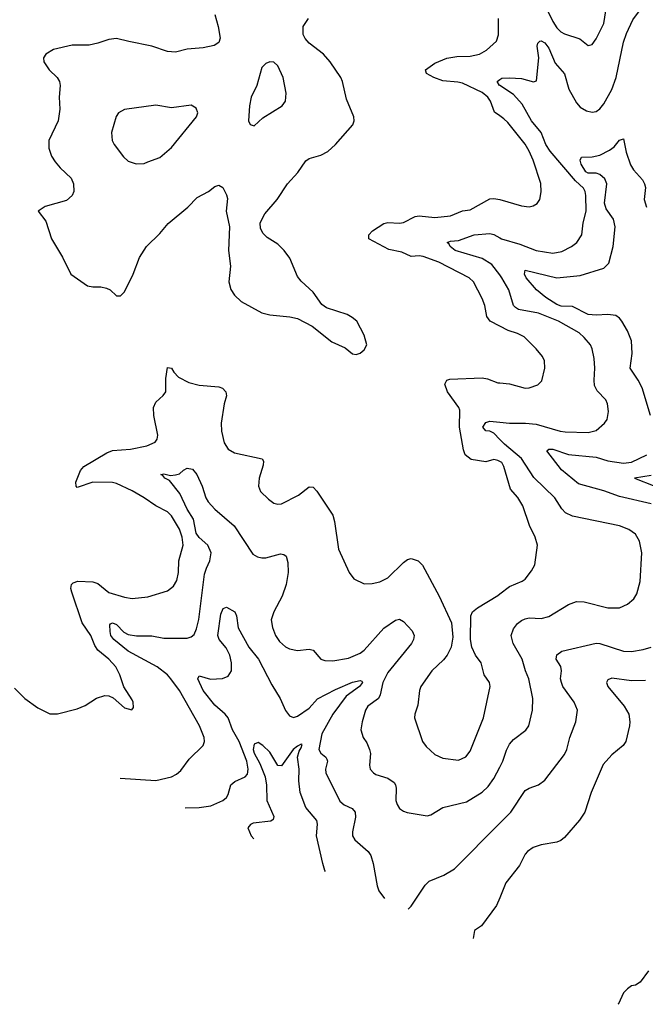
# Model space of a CAD drawing. Header units: inches. Extents: x 2057696 to 2160536, y 827480 to 1016834.
# Tile 61 of 256: x 2117557 to 2120741, y 833012 to 838025. Entities that reach past the tile are written whole.
import ezdxf

# ---------------------------------------------------------------- set-up
doc = ezdxf.new("R2010")
doc.units = ezdxf.units.IN
doc.header["$MEASUREMENT"] = 0
doc.layers.add('C1813', color=7, linetype='Continuous')
doc.layers.add('C1823', color=7, linetype='Continuous')

msp = doc.modelspace()

# ---------------------------------------------------------------- linework, layer by layer
at = {"layer": 'C1813', "color": 5}
for points, elevation in [([(2118550, 838050.5), (2118567.6, 837990), (2118577.2, 837930), (2118570.7, 837909.3), (2118546.1, 837893.9), (2118490, 837880.8), (2118410, 837874.9), (2118350, 837858.9), (2118310, 837862.9), (2118230, 837890.7), (2118112.9, 837912.9), (2118050, 837929.8), (2118010, 837924.2), (2117954.9, 837905.1), (2117910, 837895.5), (2117824.6, 837895.4), (2117730, 837872.3), (2117691, 837850), (2117678.8, 837830), (2117680.7, 837810), (2117707.3, 837770), (2117748.2, 837730), (2117760.5, 837710), (2117762.4, 837690), (2117758.7, 837630), (2117761.2, 837570), (2117753.7, 837510), (2117705.5, 837410), (2117704.7, 837370), (2117718.9, 837330), (2117738, 837302), (2117763.7, 837270), (2117818.4, 837218.4), (2117830.3, 837190), (2117833.4, 837150), (2117824.9, 837130), (2117795.5, 837104.5), (2117686, 837074), (2117651.3, 837050), (2117690, 836998.8), (2117719.5, 836910), (2117775.2, 836815.2), (2117817.3, 836730), (2117902.8, 836670), (2117930, 836664.6), (2117970, 836664.9), (2117998.4, 836658.4), (2118018, 836650), (2118050, 836618.8), (2118070, 836618.8), (2118090, 836638.8), (2118134.8, 836730), (2118166.4, 836813.6), (2118202, 836870), (2118270, 836936.5), (2118312.6, 836987.4), (2118412.6, 837070), (2118459.6, 837120.4), (2118518.4, 837150), (2118550, 837176.3), (2118570, 837181.6), (2118590.3, 837170), (2118610, 837134), (2118614.2, 837114.2), (2118608.3, 837050), (2118624.7, 836970), (2118619.5, 836850), (2118630.3, 836770), (2118621.1, 836690), (2118631.7, 836651.7), (2118650, 836622), (2118684, 836590), (2118790, 836533.1), (2118830, 836523.1), (2118931.7, 836511.7), (2118970, 836503.1), (2119045.3, 836465.3), (2119145.1, 836385.1), (2119213.5, 836353.5), (2119250, 836324), (2119270, 836320.7), (2119290, 836326.8), (2119310, 836344.7), (2119324, 836370), (2119310, 836418), (2119273.2, 836490), (2119249.5, 836509.5), (2119223.3, 836523.3), (2119118, 836558), (2119095.1, 836575.1), (2119050, 836638.4), (2118990, 836693), (2118970, 836717.4), (2118931.9, 836810), (2118902.2, 836850), (2118870, 836881.9), (2118816.7, 836916.6), (2118796, 836936), (2118782.4, 836962.4), (2118780.2, 836990), (2118803.8, 837036.2), (2118867.9, 837110), (2118919.1, 837190), (2118973, 837247), (2119014, 837306), (2119030, 837318), (2119090, 837334.3), (2119125.8, 837354.2), (2119164.7, 837390), (2119252.3, 837490), (2119259.5, 837510), (2119258, 837530), (2119220.2, 837620.2), (2119200.5, 837710), (2119191.8, 837730), (2119136.3, 837810), (2119102.3, 837850), (2119030, 837905.8), (2119010, 837929.7), (2118999.3, 837950), (2118999.2, 837990), (2119026.6, 838030)], 420), ([(2120000, 837535.6), (2119973.9, 837553.9), (2119953.3, 837610), (2119939.9, 837630), (2119910, 837654), (2119810, 837701.3), (2119787.5, 837707.5), (2119710, 837713.4), (2119664, 837730), (2119627.8, 837750), (2119621.6, 837770), (2119670, 837802.9), (2119730, 837829.2), (2119782.4, 837837.6), (2119850, 837838.8), (2119896.9, 837850), (2119932, 837870), (2119984.2, 837915.8), (2119992.9, 837947.1), (2119994, 838030)], 380), ([(2120000, 837689), (2119998.5, 837690), (2119986.9, 837710), (2120000, 837719.7)], 360), ([(2120000, 836464.9), (2119950.4, 836490.4), (2119934.2, 836514.2), (2119923.5, 836570), (2119910, 836605.6), (2119866.4, 836690), (2119844.4, 836710), (2119690, 836791.1), (2119610, 836819.9), (2119590, 836822.5), (2119550, 836818.5), (2119501.9, 836841.9), (2119435.7, 836855.7), (2119334, 836910), (2119333.6, 836913.6), (2119334.6, 836930), (2119351.7, 836950), (2119410, 836987.8), (2119430, 836992.2), (2119490, 836988.1), (2119510, 836993), (2119570, 837022.4), (2119590, 837026.4), (2119670, 837017.1), (2119750, 837027), (2119810, 837051.3), (2119850, 837056.5), (2119950, 837112.6), (2119970, 837115.3), (2119990, 837111.6), (2120000, 837108.8)], 380), ([(2120000, 836726.1), (2119958.9, 836778.9), (2119910, 836808.8), (2119772.8, 836850), (2119747.6, 836870), (2119742.5, 836882.5), (2119732.3, 836890), (2119750, 836897.3), (2119790, 836900.2), (2119870, 836929.1), (2119950, 836935.8), (2119970, 836931), (2120000, 836914.4)], 360), ([(2117530, 834622), (2117583.1, 834570), (2117650, 834521.1), (2117710, 834490.3), (2117750, 834491.9), (2117850, 834517.1), (2117890, 834534), (2117948.8, 834571.2), (2117990, 834583.7), (2118010, 834582.4), (2118032.1, 834572.1), (2118090, 834522), (2118128.4, 834511.6), (2118136, 834524), (2118135.1, 834550), (2118130, 834562), (2118087.8, 834627.8), (2118066.6, 834690), (2118046.9, 834730), (2118010, 834769.7), (2117954.5, 834814.5), (2117939.2, 834839.2), (2117918.8, 834890), (2117875, 834955), (2117822, 835110), (2117817.3, 835130), (2117821.2, 835150), (2117830, 835158.8), (2117853.1, 835166.9), (2117930, 835163.5), (2117954.8, 835154.7), (2118010, 835109.2), (2118090, 835085.3), (2118130, 835078.8), (2118210, 835087.2), (2118310, 835117), (2118339.6, 835140.4), (2118357.6, 835170), (2118364.8, 835210), (2118367.8, 835270), (2118388.8, 835350), (2118383.7, 835390), (2118370, 835431), (2118330, 835498.3), (2118310, 835519.7), (2118250, 835549.8), (2118190.9, 835590.9), (2118130, 835625.7), (2118050, 835664.2), (2118030, 835668.7), (2117930, 835670.5), (2117850, 835643.5), (2117844, 835650), (2117843.7, 835670), (2117865.9, 835730), (2117884.2, 835750), (2118000.3, 835819.7), (2118030, 835832.1), (2118120.7, 835839.3), (2118204.8, 835855.2), (2118245.8, 835874.2), (2118257.2, 835890), (2118259.8, 835910), (2118239.1, 836010), (2118238.5, 836050), (2118250, 836077), (2118288.1, 836111.9), (2118301.1, 836130), (2118301.4, 836198.6), (2118310, 836254.9), (2118330, 836250.4), (2118341.1, 836230), (2118365.3, 836205.3), (2118418.4, 836178.4), (2118470, 836163.9), (2118570, 836156.1), (2118588.7, 836148.7), (2118606.7, 836130), (2118610.2, 836110), (2118597.6, 836070), (2118582, 835970), (2118583.8, 835930), (2118597.8, 835870), (2118618.8, 835838.8), (2118650, 835819.2), (2118790.8, 835790), (2118797.3, 835777.3), (2118796.7, 835756.7), (2118775.8, 835690), (2118771.7, 835650), (2118782.2, 835622.2), (2118823.7, 835583.7), (2118850, 835563.7), (2118870, 835558), (2118890, 835560.9), (2118976.1, 835603.9), (2119030, 835646.4), (2119050, 835644.4), (2119070, 835624.4), (2119150, 835502.6), (2119159.5, 835470), (2119179.1, 835330), (2119234.4, 835210), (2119258.3, 835178.3), (2119310, 835153.7), (2119350, 835154.9), (2119390, 835163.8), (2119430, 835183.5), (2119510, 835261.7), (2119530, 835276), (2119550, 835281.5), (2119584.9, 835270), (2119607.6, 835247.6), (2119692.4, 835090), (2119753.7, 834953.7), (2119762, 834882), (2119752.2, 834830), (2119732.2, 834790), (2119713.7, 834766.3), (2119654.9, 834710), (2119598.3, 834630), (2119591.6, 834610), (2119583.9, 834536.1), (2119567.3, 834490), (2119566, 834470), (2119607.4, 834350), (2119625.6, 834325.6), (2119670, 834284.2), (2119710, 834266), (2119790, 834255.6), (2119827.1, 834272.9), (2119850, 834300.4), (2119916.8, 834470), (2119951.6, 834630), (2119948.4, 834650), (2119921.3, 834690), (2119905.6, 834750), (2119876.3, 834790), (2119858.7, 834830), (2119851.3, 834870), (2119852.3, 834990), (2119860.9, 835010), (2119886, 835030), (2119990, 835094), (2120000, 835101.5)], 380), ([(2120000, 835775.7), (2119990, 835781.6), (2119970, 835785.4), (2119930, 835773.8), (2119853.9, 835786.1), (2119824.4, 835810), (2119815.1, 835835.1), (2119794.5, 835950), (2119796.4, 836036.4), (2119791.1, 836051.1), (2119733.3, 836130), (2119721, 836170), (2119731, 836189), (2119745.8, 836194.2), (2119910, 836202.3), (2119936.9, 836197), (2119990, 836176.5), (2120000, 836175.7)], 380), ([(2120000, 835887.8), (2119970, 835919.3), (2119950, 835929.8), (2119930, 835931.8), (2119913.6, 835950), (2119930, 835974.3), (2119950, 835981.1), (2120000, 835975.6)], 360), ([(2118068.4, 834163.4), (2118250, 834152.3), (2118329.8, 834170.2), (2118355.8, 834184.2), (2118376.5, 834203.5), (2118418.9, 834261.1), (2118491.5, 834330), (2118496.9, 834350), (2118496, 834370), (2118472, 834430), (2118370.6, 834610), (2118326.5, 834670), (2118308.8, 834690), (2118257.1, 834730), (2118109.3, 834809.3), (2118035.6, 834870), (2118021.5, 834890), (2118017.7, 834910), (2118016.6, 834943.4), (2118018.7, 834950), (2118030, 834955.2), (2118050, 834945.2), (2118086.3, 834906.3), (2118110, 834894.7), (2118152.3, 834887.7), (2118230, 834888.8), (2118290, 834877), (2118410, 834876.8), (2118430, 834883.6), (2118444.2, 834895.8), (2118456.9, 834923.1), (2118469, 834971), (2118498, 835202), (2118507.1, 835232.9), (2118525.4, 835270), (2118530.9, 835310), (2118513.9, 835350), (2118470, 835388.2), (2118456, 835410), (2118441.5, 835481.5), (2118410, 835532.3), (2118372.1, 835612.1), (2118319.3, 835679.3), (2118295.3, 835690), (2118285.1, 835705.1), (2118275.3, 835710), (2118290, 835712.6), (2118325.2, 835705.2), (2118350, 835707.2), (2118370, 835712.9), (2118390, 835731.3), (2118410, 835742.2), (2118436.2, 835736.2), (2118458, 835710), (2118485.4, 835650), (2118503.6, 835590), (2118516.9, 835570), (2118550, 835533.6), (2118649, 835449), (2118744.2, 835304.2), (2118768, 835290), (2118790, 835285), (2118810, 835286), (2118884.8, 835304.8), (2118901.7, 835301.7), (2118913.5, 835293.5), (2118922, 835262), (2118924.1, 835210), (2118913.4, 835150), (2118893.4, 835090), (2118850.2, 835010), (2118837.6, 834970), (2118843.9, 834930), (2118859.1, 834890), (2118879.3, 834859.3), (2118910, 834831.6), (2118930, 834821.5), (2118970, 834812.8), (2119030, 834820.3), (2119050, 834815.3), (2119090.2, 834770.2), (2119110, 834762.4), (2119150, 834761.6), (2119230, 834774.5), (2119290, 834799.2), (2119310, 834814.7), (2119410, 834927.9), (2119470, 834968.4), (2119490, 834973), (2119510, 834961.6), (2119553.7, 834913.7), (2119563.9, 834890), (2119561.1, 834870), (2119551.1, 834850), (2119430, 834702), (2119405.6, 834650), (2119391.3, 834588.7), (2119382.2, 834570), (2119329.1, 834530), (2119317.7, 834510), (2119299.5, 834450), (2119293.4, 834410), (2119304.9, 834370), (2119323.2, 834343.2), (2119338, 834310), (2119342, 834290), (2119337.6, 834230), (2119341.3, 834210), (2119357.1, 834190), (2119370, 834182.3), (2119430, 834162.8), (2119462, 834142), (2119470.2, 834130), (2119473.1, 834113.1), (2119471.7, 834050), (2119478, 834030), (2119490.5, 834010), (2119510, 833995.8), (2119528.9, 833988.9), (2119630, 833972.2), (2119650, 833977.6), (2119710, 834013.8), (2119830, 834043.6), (2119910, 834092.4), (2119940.4, 834120.4), (2119970, 834162), (2120000, 834218.8)], 360), ([(2118399.8, 834012.7), (2118470, 834014.3), (2118530, 834023.5), (2118590.5, 834049.5), (2118610, 834065.7), (2118618.8, 834081.2), (2118631.5, 834130), (2118652.6, 834147.4), (2118703.7, 834170), (2118715.6, 834184.5), (2118719.8, 834210), (2118713.5, 834250), (2118673.5, 834350), (2118639.7, 834410), (2118617.2, 834470), (2118603.4, 834490), (2118550, 834535.9), (2118491.2, 834610), (2118464, 834670), (2118470, 834684), (2118527.7, 834667.7), (2118590, 834670.2), (2118617.3, 834682.7), (2118635.3, 834710), (2118635.8, 834750), (2118626, 834790), (2118607.1, 834827.1), (2118572, 834870), (2118564.6, 834890), (2118581.4, 834998.6), (2118593.1, 835026.9), (2118610, 835033.4), (2118651.7, 835010), (2118660.7, 834990), (2118669.4, 834929.4), (2118723.8, 834830), (2118772.9, 834770), (2118839.6, 834639.6), (2118881.8, 834570), (2118910, 834508), (2118930, 834480.4), (2118950, 834473.1), (2118970, 834479.7), (2119030, 834520.2), (2119072.9, 834567.1), (2119164.6, 834615.4), (2119250, 834652.6), (2119290, 834661.3), (2119297.7, 834657.7), (2119301.3, 834650), (2119286.5, 834630), (2119218.9, 834581.1), (2119150.6, 834490), (2119094.6, 834390), (2119079.3, 834310), (2119090.1, 834290.1), (2119114.3, 834270), (2119119.6, 834259.6), (2119123.2, 834250), (2119114, 834210), (2119115, 834190), (2119186.5, 834046.5), (2119208.1, 834028.1), (2119248.6, 834008.6), (2119264.4, 833990), (2119265.4, 833965.4), (2119250.2, 833890), (2119251.4, 833870), (2119262.3, 833850), (2119330.1, 833790.1), (2119344.4, 833770), (2119355.8, 833730), (2119375.5, 833615.5), (2119385.3, 833590), (2119414.3, 833551.5)], 340), ([(2119113.8, 833688.2), (2119110, 833692.9), (2119099.1, 833730), (2119068.2, 833870), (2119071.9, 833930), (2119068.6, 833948.6), (2119014, 834014), (2118985.2, 834090), (2118977, 834150), (2118979.8, 834210), (2118971.6, 834270), (2118978.8, 834301.2), (2118990, 834317.6), (2118994.7, 834334.7), (2118990, 834337.3), (2118970, 834327.1), (2118949.3, 834310), (2118890, 834226.8), (2118870, 834227.6), (2118830, 834295.5), (2118794.7, 834330), (2118770, 834344.6), (2118750, 834337.5), (2118744.6, 834310), (2118750, 834290.8), (2118778.4, 834238.4), (2118805.8, 834170), (2118812.8, 834127.2), (2118814.6, 834050), (2118851.2, 833968.7), (2118846.5, 833953.5), (2118834.5, 833945.5), (2118745.8, 833934.2), (2118731.4, 833928.6), (2118718.5, 833910), (2118735.7, 833870), (2118747.8, 833854.5)], 320), ([(2119534.1, 833497.1), (2119550, 833512.7), (2119621.3, 833618.7), (2119640.4, 833639.6), (2119716, 833670), (2119770, 833702.6), (2120000, 833934)], 340), ([(2120000, 833555), (2119983.8, 833516.2), (2119907.8, 833412.2), (2119872.3, 833387.7), (2119864.1, 833347.1)], 320)]:
    msp.add_lwpolyline(points, dxfattribs=dict(at, elevation=elevation))
at = {"layer": 'C1813', "color": 5, "elevation": 440}
for points in [[(2118830, 837809.4), (2118810, 837800.9), (2118790, 837781.2), (2118764.4, 837690), (2118735.8, 837630), (2118726.2, 837586.2), (2118722, 837510), (2118730, 837491.3), (2118750, 837484.7), (2118794.3, 837525.7), (2118893, 837587), (2118909.5, 837610.5), (2118913.3, 837650), (2118898.7, 837730), (2118870, 837789.2), (2118850, 837809.3)], [(2118250, 837589.6), (2118090, 837567), (2118060.7, 837550), (2118048.8, 837531.2), (2118023.8, 837450), (2118028.5, 837410), (2118038, 837390), (2118086.1, 837326.1), (2118110, 837304.9), (2118150, 837290.6), (2118190, 837293.4), (2118210, 837302), (2118270, 837322.4), (2118330, 837373.7), (2118457, 837530), (2118463.7, 837550), (2118455.1, 837575.1), (2118430, 837589.3), (2118330, 837576.3)]]:
    msp.add_lwpolyline(points, close=True, dxfattribs=at)
at = {"layer": 'C1823', "color": 5}
for points, elevation in [([(2120216.6, 838130), (2120270, 838015.3), (2120290, 837982.8), (2120310, 837963.2), (2120330, 837952.4), (2120407, 837927), (2120450, 837894), (2120470, 837898.8), (2120490, 837927.3), (2120530, 838005.5), (2120539.1, 838070)], 380), ([(2120000, 837719.7), (2120010, 837727), (2120050, 837729.2), (2120110, 837725.8), (2120171.5, 837708.5), (2120186.3, 837713.7), (2120199.3, 837830), (2120189.8, 837890.2), (2120194.2, 837905.9), (2120204.2, 837915.8), (2120210, 837916.9), (2120230, 837906.5), (2120250, 837880.3), (2120282.6, 837802.6), (2120328.7, 837748.7), (2120351.4, 837671.4), (2120390, 837602), (2120410, 837580.2), (2120440.8, 837560.8), (2120470, 837554), (2120490, 837557.2), (2120510, 837571.3), (2120530, 837595.8), (2120570.3, 837669.7), (2120592.2, 837730), (2120630.4, 837910), (2120645.3, 837954.7), (2120676.6, 838023.4), (2120736.1, 838103.9)], 360), ([(2120000, 836914.4), (2120009.3, 836909.3), (2120102.3, 836882.3), (2120186, 836850), (2120270, 836835.4), (2120315.6, 836844.5), (2120364.5, 836870), (2120391.5, 836890), (2120416.9, 836930), (2120425.1, 836990), (2120440.3, 837050), (2120438.2, 837130), (2120435.1, 837150), (2120426.4, 837166.3), (2120384.7, 837204.7), (2120256.2, 837356.2), (2120234.6, 837390), (2120210.2, 837450.2), (2120162.3, 837510), (2120114.5, 837594.5), (2120070, 837643.2), (2120000, 837689)], 360), ([(2120000, 837108.8), (2120110, 837077.4), (2120150, 837071.9), (2120170, 837076.5), (2120190, 837088.4), (2120204.2, 837110), (2120211.1, 837148.9), (2120209.7, 837190.4), (2120170.6, 837310), (2120150, 837355.8), (2120130, 837390.9), (2120041.2, 837501.2), (2120020.9, 837520.9), (2120000, 837535.6)], 380), ([(2120767.4, 836010), (2120724.1, 836150), (2120704.3, 836190), (2120663.5, 836250), (2120673.8, 836326.3), (2120670, 836389.3), (2120650, 836440.9), (2120621.7, 836490), (2120610, 836505), (2120590, 836518.4), (2120550, 836524.2), (2120490, 836520.1), (2120450, 836524), (2120370, 836565.3), (2120313.2, 836566.8), (2120290, 836574.4), (2120234.6, 836610), (2120186.2, 836650), (2120133.7, 836710), (2120126, 836730), (2120130, 836750.2), (2120290, 836710.7), (2120410, 836722.5), (2120530, 836759.2), (2120554.7, 836785.3), (2120577.3, 836870), (2120586.9, 836970), (2120579.2, 837010), (2120542.3, 837062.3), (2120533.6, 837090), (2120544.1, 837190), (2120534.2, 837214.2), (2120510, 837237), (2120490, 837242.7), (2120450, 837243.9), (2120437.7, 837250), (2120415.1, 837290), (2120409.7, 837310.3), (2120415.3, 837324.7), (2120470, 837326.4), (2120510, 837334.6), (2120559.3, 837360.7), (2120582.3, 837377.8), (2120610, 837410.8), (2120630, 837418), (2120643.6, 837350), (2120665.5, 837285.5), (2120680.6, 837260.6), (2120726.6, 837210), (2120736.6, 837190), (2120740.9, 837170), (2120735.1, 837110), (2120747.6, 837070)], 340), ([(2120000, 835975.6), (2120050.1, 835970.1), (2120130.7, 835970.7), (2120185.9, 835965.9), (2120307.7, 835930), (2120332.9, 835927.1), (2120450, 835922.6), (2120490, 835932.7), (2120532.3, 835970), (2120546.6, 835990), (2120552.8, 836030), (2120548.2, 836070), (2120540.5, 836090), (2120496.1, 836136.1), (2120483, 836163), (2120480.2, 836190), (2120483.9, 836250), (2120479.7, 836299.7), (2120469.8, 836350), (2120461.2, 836370), (2120430, 836407.7), (2120403.5, 836430), (2120299.8, 836490), (2120198, 836530), (2120096.2, 836550), (2120079.5, 836559.5), (2120069.9, 836570), (2120047, 836650), (2120011.4, 836711.4), (2120000, 836726.1)], 360), ([(2120000, 836175.7), (2120050, 836171.6), (2120129.2, 836149.2), (2120150, 836151.4), (2120193.4, 836166.6), (2120213.5, 836186.5), (2120229.8, 836250), (2120228.5, 836288.6), (2120218, 836310), (2120186, 836350), (2120124.7, 836410), (2120090, 836427.8), (2120042.8, 836442.8), (2120000, 836464.9)], 380), ([(2120000, 834218.8), (2120016.5, 834250), (2120034.6, 834305.4), (2120050, 834336.4), (2120070, 834360.3), (2120132.4, 834407.6), (2120148.2, 834430), (2120167.4, 834510), (2120168.5, 834570), (2120148.1, 834670), (2120130.6, 834710), (2120114.8, 834770), (2120068.7, 834850), (2120058.4, 834890), (2120070, 834924.4), (2120090, 834950.3), (2120110, 834966.9), (2120130, 834975.4), (2120150, 834979.3), (2120210, 834977.2), (2120250, 834986.9), (2120350, 835047.4), (2120390, 835062.6), (2120430, 835061.1), (2120550.2, 835030.2), (2120610, 835030.3), (2120650.8, 835049.2), (2120682.6, 835077.4), (2120698, 835102), (2120714.6, 835165.4), (2120723.1, 835310), (2120711.8, 835370), (2120690, 835406), (2120657, 835430), (2120610, 835448.6), (2120370, 835498), (2120334.9, 835514.9), (2120315.1, 835535.1), (2120281, 835590), (2120174, 835694), (2120110.3, 835790.3), (2120023.4, 835863.4), (2120000, 835887.8)], 360), ([(2120770, 835560.6), (2120610, 835597.7), (2120530, 835626.5), (2120401.3, 835661.3), (2120313.9, 835733.9), (2120239.7, 835830), (2120250, 835839), (2120270, 835838.7), (2120350, 835810.5), (2120490, 835798), (2120550, 835779.9), (2120630, 835767.2), (2120670, 835773.1), (2120747.8, 835810)], 340), ([(2120000, 835101.5), (2120050, 835139.1), (2120114.1, 835165.9), (2120130, 835177.1), (2120161.3, 835218.7), (2120178, 835250), (2120191.3, 835350), (2120179.7, 835390), (2120152, 835450), (2120116.8, 835550), (2120091.7, 835591.7), (2120054.2, 835634.2), (2120021.5, 835750), (2120010, 835769.8), (2120000, 835775.7)], 380), ([(2120770, 835704.3), (2120685.2, 835690), (2120788.4, 835650)], 320), ([(2120000, 833934), (2120055.6, 833990), (2120130, 834100.3), (2120150, 834112.6), (2120198, 834130), (2120230, 834154), (2120330, 834284), (2120341.3, 834310), (2120356.4, 834370), (2120387.8, 834450), (2120395.5, 834510), (2120378.2, 834550), (2120321.8, 834630), (2120313.6, 834650), (2120309.8, 834670), (2120314.5, 834710), (2120310, 834732.3), (2120286.9, 834770), (2120290, 834792.2), (2120316, 834810), (2120490, 834850.9), (2120510, 834848.7), (2120630, 834810.2), (2120670, 834807.8), (2120730, 834818), (2120770, 834830.2)], 340), ([(2120741.4, 834661.4), (2120670, 834659), (2120570, 834673.2), (2120550, 834664), (2120543, 834650), (2120549.8, 834630), (2120633.5, 834530), (2120656.2, 834490), (2120661.6, 834450), (2120659.8, 834430), (2120641.1, 834350), (2120627.8, 834330), (2120570, 834283.1), (2120527.1, 834232.9), (2120464.8, 834090), (2120432.6, 833990), (2120406.6, 833950), (2120330, 833862), (2120310, 833845.5), (2120290, 833838), (2120210, 833824.9), (2120170, 833810.4), (2120141.6, 833790), (2120130, 833777.1), (2120101.2, 833718.8), (2120031.3, 833630), (2120000, 833555)], 320), ([(2120757.7, 833182.3), (2120714.5, 833125.5), (2120690, 833110.7), (2120670, 833106), (2120650, 833090.8), (2120629.2, 833070), (2120604.7, 833015.3), (2120600.3, 833012.4)], 280)]:
    msp.add_lwpolyline(points, dxfattribs=dict(at, elevation=elevation))

doc.saveas('drawing.dxf')
